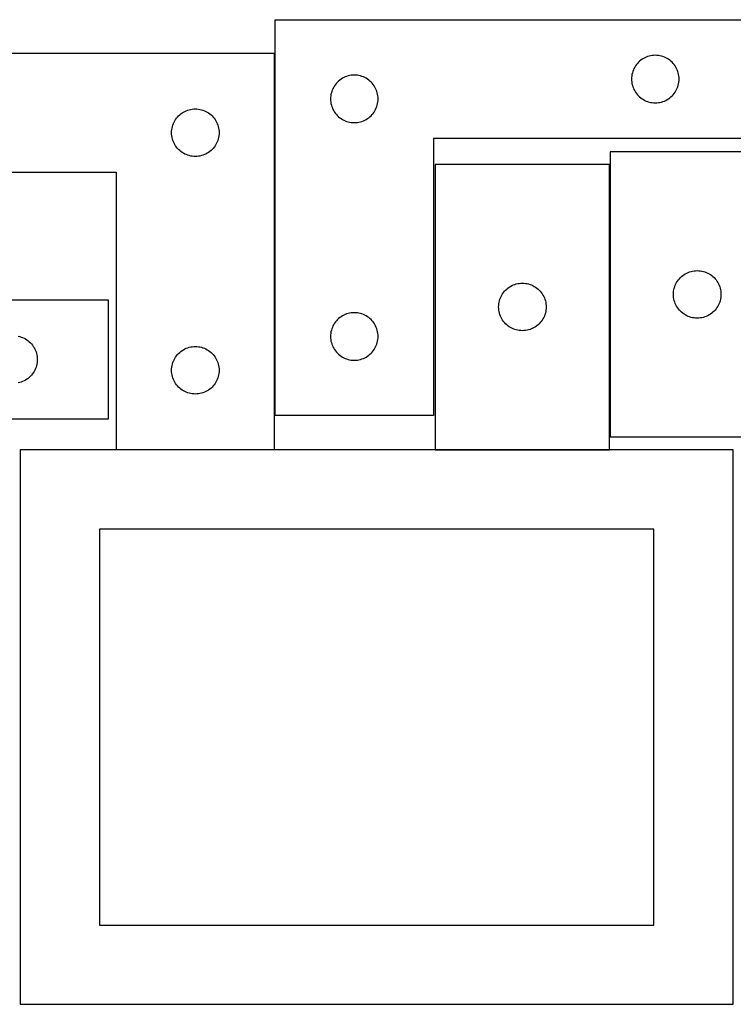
# Model space of a CAD drawing. Header units: millimetres. Extents: x 7 to 1243, y 7 to 2493.
# Tile 18 of 19: x 820 to 1090, y 2120 to 2493. Entities that reach past the tile are written whole.
import ezdxf

# ---------------------------------------------------------------- set-up
doc = ezdxf.new("R2010")
doc.units = ezdxf.units.MM
doc.layers.add('COMMON', color=5, linetype='CONTINUOUS', true_color=0x0000ff)
doc.layers.add('CUT', color=7, linetype='CONTINUOUS', true_color=0x000000)

msp = doc.modelspace()

# ---------------------------------------------------------------- linework, layer by layer
at = {"layer": 'COMMON'}
for p, q in [((916.194173, 2480.676634), (916.194173, 2343.489077)), ((1043.069419, 2335.41315), (1043.069419, 2438.676634)), ((916.094172, 2330.576634), (856.094172, 2330.576634)), ((976.969418, 2330.576633), (1042.969418, 2330.576633))]:
    msp.add_line(p, q, dxfattribs=at)
at = {"layer": 'CUT'}
for p, q in [((916.294173, 2493.489077), (1096.294173, 2493.489077)), ((916.294173, 2343.489077), (916.294173, 2493.489077)), ((916.094172, 2480.676634), (736.094172, 2480.676634)), ((916.094172, 2330.676634), (916.094172, 2480.676634)), ((1053.527614, 2476.923189), (1053.153993, 2476.46793)), ((1053.930212, 2477.353038), (1053.527614, 2476.923189)), ((1054.36006, 2477.755635), (1053.930212, 2477.353038)), ((1054.81532, 2478.129257), (1054.36006, 2477.755635)), ((1055.294041, 2478.472304), (1054.81532, 2478.129257)), ((1055.794173, 2478.783306), (1055.294041, 2478.472304)), ((1056.313574, 2479.060932), (1055.794173, 2478.783306)), ((1056.850022, 2479.303993), (1056.313574, 2479.060932)), ((1057.401217, 2479.511448), (1056.850022, 2479.303993)), ((1057.964801, 2479.68241), (1057.401217, 2479.511448)), ((1058.53836, 2479.816145), (1057.964801, 2479.68241)), ((1059.119437, 2479.912081), (1058.53836, 2479.816145)), ((1059.705544, 2479.969807), (1059.119437, 2479.912081)), ((1060.294173, 2479.989077), (1059.705544, 2479.969807)), ((1060.882801, 2479.969807), (1060.294173, 2479.989077)), ((1061.468908, 2479.912081), (1060.882801, 2479.969807)), ((1062.049986, 2479.816145), (1061.468908, 2479.912081)), ((1062.623544, 2479.68241), (1062.049986, 2479.816145)), ((1063.187128, 2479.511448), (1062.623544, 2479.68241)), ((1063.738324, 2479.303993), (1063.187128, 2479.511448)), ((1064.274771, 2479.060932), (1063.738324, 2479.303993)), ((1064.794173, 2478.783306), (1064.274771, 2479.060932)), ((1065.294305, 2478.472304), (1064.794173, 2478.783306)), ((1065.773026, 2478.129257), (1065.294305, 2478.472304)), ((1066.228285, 2477.755635), (1065.773026, 2478.129257)), ((1066.658134, 2477.353038), (1066.228285, 2477.755635)), ((1067.060731, 2476.923189), (1066.658134, 2477.353038)), ((1067.434353, 2476.46793), (1067.060731, 2476.923189)), ((1051.60084, 2473.318449), (1051.467105, 2472.74489)), ((1051.771801, 2473.882032), (1051.60084, 2473.318449)), ((1051.979257, 2474.433228), (1051.771801, 2473.882032)), ((1052.222318, 2474.969675), (1051.979257, 2474.433228)), ((1052.499944, 2475.489077), (1052.222318, 2474.969675)), ((1052.810946, 2475.989209), (1052.499944, 2475.489077)), ((1053.153993, 2476.46793), (1052.810946, 2475.989209)), ((1067.777399, 2475.989209), (1067.434353, 2476.46793)), ((1068.088401, 2475.489077), (1067.777399, 2475.989209)), ((1068.366027, 2474.969675), (1068.088401, 2475.489077)), ((1068.609088, 2474.433228), (1068.366027, 2474.969675)), ((1068.816544, 2473.882032), (1068.609088, 2474.433228)), ((1068.987505, 2473.318449), (1068.816544, 2473.882032)), ((1069.12124, 2472.74489), (1068.987505, 2473.318449)), ((939.527614, 2469.423189), (939.153993, 2468.96793)), ((939.930212, 2469.853038), (939.527614, 2469.423189)), ((940.36006, 2470.255635), (939.930212, 2469.853038)), ((940.81532, 2470.629257), (940.36006, 2470.255635)), ((941.294041, 2470.972304), (940.81532, 2470.629257)), ((941.794173, 2471.283306), (941.294041, 2470.972304)), ((942.313574, 2471.560932), (941.794173, 2471.283306)), ((942.850022, 2471.803993), (942.313574, 2471.560932)), ((943.401217, 2472.011448), (942.850022, 2471.803993)), ((943.964801, 2472.18241), (943.401217, 2472.011448)), ((944.53836, 2472.316145), (943.964801, 2472.18241)), ((945.119437, 2472.412081), (944.53836, 2472.316145)), ((945.705544, 2472.469807), (945.119437, 2472.412081)), ((946.294173, 2472.489077), (945.705544, 2472.469807)), ((946.882801, 2472.469807), (946.294173, 2472.489077)), ((947.468908, 2472.412081), (946.882801, 2472.469807)), ((948.049986, 2472.316145), (947.468908, 2472.412081)), ((948.623544, 2472.18241), (948.049986, 2472.316145)), ((949.187128, 2472.011448), (948.623544, 2472.18241)), ((949.738324, 2471.803993), (949.187128, 2472.011448)), ((950.274771, 2471.560932), (949.738324, 2471.803993)), ((950.794173, 2471.283306), (950.274771, 2471.560932)), ((951.294305, 2470.972304), (950.794173, 2471.283306)), ((951.773026, 2470.629257), (951.294305, 2470.972304)), ((952.228285, 2470.255635), (951.773026, 2470.629257)), ((952.658134, 2469.853038), (952.228285, 2470.255635)), ((953.060731, 2469.423189), (952.658134, 2469.853038)), ((953.434353, 2468.96793), (953.060731, 2469.423189)), ((1051.313442, 2471.577705), (1051.294173, 2470.989077)), ((1051.294173, 2470.989077), (1051.313442, 2470.400449)), ((1051.371169, 2472.163813), (1051.313442, 2471.577705)), ((1051.313442, 2470.400449), (1051.371169, 2469.814341)), ((1051.467105, 2472.74489), (1051.371169, 2472.163813)), ((1051.371169, 2469.814341), (1051.467105, 2469.233264)), ((1069.217176, 2472.163813), (1069.12124, 2472.74489)), ((1069.12124, 2469.233264), (1069.217176, 2469.814341)), ((1069.274903, 2471.577705), (1069.217176, 2472.163813)), ((1069.217176, 2469.814341), (1069.274903, 2470.400449)), ((1069.294173, 2470.989077), (1069.274903, 2471.577705)), ((1069.274903, 2470.400449), (1069.294173, 2470.989077)), ((937.60084, 2465.818449), (937.467105, 2465.24489)), ((937.771801, 2466.382032), (937.60084, 2465.818449)), ((937.979257, 2466.933228), (937.771801, 2466.382032)), ((938.222318, 2467.469675), (937.979257, 2466.933228)), ((938.499944, 2467.989077), (938.222318, 2467.469675)), ((938.810946, 2468.489209), (938.499944, 2467.989077)), ((939.153993, 2468.96793), (938.810946, 2468.489209)), ((953.777399, 2468.489209), (953.434353, 2468.96793)), ((954.088401, 2467.989077), (953.777399, 2468.489209)), ((954.366027, 2467.469675), (954.088401, 2467.989077)), ((954.609088, 2466.933228), (954.366027, 2467.469675)), ((954.816544, 2466.382032), (954.609088, 2466.933228)), ((954.987505, 2465.818449), (954.816544, 2466.382032)), ((955.12124, 2465.24489), (954.987505, 2465.818449)), ((1051.467105, 2469.233264), (1051.60084, 2468.659706)), ((1051.60084, 2468.659706), (1051.771801, 2468.096122)), ((1051.771801, 2468.096122), (1051.979257, 2467.544926)), ((1051.979257, 2467.544926), (1052.222318, 2467.008479)), ((1052.222318, 2467.008479), (1052.499944, 2466.489077)), ((1052.499944, 2466.489077), (1052.810946, 2465.988945)), ((1052.810946, 2465.988945), (1053.153993, 2465.510224)), ((1067.434353, 2465.510224), (1067.777399, 2465.988945)), ((1067.777399, 2465.988945), (1068.088401, 2466.489077)), ((1068.088401, 2466.489077), (1068.366027, 2467.008479)), ((1068.366027, 2467.008479), (1068.609088, 2467.544926)), ((1068.609088, 2467.544926), (1068.816544, 2468.096122)), ((1068.816544, 2468.096122), (1068.987505, 2468.659706)), ((1068.987505, 2468.659706), (1069.12124, 2469.233264)), ((937.313442, 2464.077705), (937.294173, 2463.489077)), ((937.294173, 2463.489077), (937.313442, 2462.900449)), ((937.371169, 2464.663813), (937.313442, 2464.077705)), ((937.313442, 2462.900449), (937.371169, 2462.314341)), ((937.467105, 2465.24489), (937.371169, 2464.663813)), ((937.371169, 2462.314341), (937.467105, 2461.733264)), ((955.217176, 2464.663813), (955.12124, 2465.24489)), ((955.12124, 2461.733264), (955.217176, 2462.314341)), ((955.274903, 2464.077705), (955.217176, 2464.663813)), ((955.217176, 2462.314341), (955.274903, 2462.900449)), ((955.294173, 2463.489077), (955.274903, 2464.077705)), ((955.274903, 2462.900449), (955.294173, 2463.489077)), ((1053.153993, 2465.510224), (1053.527614, 2465.054965)), ((1053.527614, 2465.054965), (1053.930212, 2464.625116)), ((1053.930212, 2464.625116), (1054.36006, 2464.222519)), ((1054.36006, 2464.222519), (1054.81532, 2463.848897)), ((1054.81532, 2463.848897), (1055.294041, 2463.505851)), ((1055.294041, 2463.505851), (1055.794173, 2463.194848)), ((1055.794173, 2463.194848), (1056.313574, 2462.917222)), ((1056.313574, 2462.917222), (1056.850022, 2462.674161)), ((1056.850022, 2462.674161), (1057.401217, 2462.466706)), ((1057.401217, 2462.466706), (1057.964801, 2462.295745)), ((1057.964801, 2462.295745), (1058.53836, 2462.16201)), ((1058.53836, 2462.16201), (1059.119437, 2462.066073)), ((1059.119437, 2462.066073), (1059.705544, 2462.008347)), ((1059.705544, 2462.008347), (1060.294173, 2461.989077)), ((1060.294173, 2461.989077), (1060.882801, 2462.008347)), ((1060.882801, 2462.008347), (1061.468908, 2462.066073)), ((1061.468908, 2462.066073), (1062.049986, 2462.16201)), ((1062.049986, 2462.16201), (1062.623544, 2462.295745)), ((1062.623544, 2462.295745), (1063.187128, 2462.466706)), ((1063.187128, 2462.466706), (1063.738324, 2462.674161)), ((1063.738324, 2462.674161), (1064.274771, 2462.917222)), ((1064.274771, 2462.917222), (1064.794173, 2463.194848)), ((1064.794173, 2463.194848), (1065.294305, 2463.505851)), ((1065.294305, 2463.505851), (1065.773026, 2463.848897)), ((1065.773026, 2463.848897), (1066.228285, 2464.222519)), ((1066.228285, 2464.222519), (1066.658134, 2464.625116)), ((1066.658134, 2464.625116), (1067.060731, 2465.054965)), ((1067.060731, 2465.054965), (1067.434353, 2465.510224)), ((880.615319, 2457.816814), (881.09404, 2458.15986)), ((881.09404, 2458.15986), (881.594172, 2458.470862)), ((881.594172, 2458.470862), (882.113573, 2458.748488)), ((882.113573, 2458.748488), (882.650021, 2458.991549)), ((882.650021, 2458.991549), (883.201216, 2459.199005)), ((883.201216, 2459.199005), (883.7648, 2459.369966)), ((883.7648, 2459.369966), (884.338359, 2459.503701)), ((884.338359, 2459.503701), (884.919436, 2459.599637)), ((884.919436, 2459.599637), (885.505543, 2459.657364)), ((885.505543, 2459.657364), (886.094172, 2459.676634)), ((886.094172, 2459.676634), (886.6828, 2459.657364)), ((886.6828, 2459.657364), (887.268907, 2459.599637)), ((887.268907, 2459.599637), (887.849985, 2459.503701)), ((887.849985, 2459.503701), (888.423543, 2459.369966)), ((888.423543, 2459.369966), (888.987127, 2459.199005)), ((888.987127, 2459.199005), (889.538323, 2458.991549)), ((889.538323, 2458.991549), (890.07477, 2458.748488)), ((890.07477, 2458.748488), (890.594172, 2458.470862)), ((890.594172, 2458.470862), (891.094304, 2458.15986)), ((891.094304, 2458.15986), (891.573025, 2457.816814)), ((937.467105, 2461.733264), (937.60084, 2461.159706)), ((937.60084, 2461.159706), (937.771801, 2460.596122)), ((937.771801, 2460.596122), (937.979257, 2460.044926)), ((937.979257, 2460.044926), (938.222318, 2459.508479)), ((938.222318, 2459.508479), (938.499944, 2458.989077)), ((938.499944, 2458.989077), (938.810946, 2458.488945)), ((938.810946, 2458.488945), (939.153993, 2458.010224)), ((953.434353, 2458.010224), (953.777399, 2458.488945)), ((953.777399, 2458.488945), (954.088401, 2458.989077)), ((954.088401, 2458.989077), (954.366027, 2459.508479)), ((954.366027, 2459.508479), (954.609088, 2460.044926)), ((954.609088, 2460.044926), (954.816544, 2460.596122)), ((954.816544, 2460.596122), (954.987505, 2461.159706)), ((954.987505, 2461.159706), (955.12124, 2461.733264)), ((877.779256, 2454.120785), (878.022317, 2454.657232)), ((878.022317, 2454.657232), (878.299943, 2455.176634)), ((878.299943, 2455.176634), (878.610945, 2455.676766)), ((878.610945, 2455.676766), (878.953992, 2456.155486)), ((878.953992, 2456.155486), (879.327613, 2456.610746)), ((879.327613, 2456.610746), (879.730211, 2457.040595)), ((879.730211, 2457.040595), (880.160059, 2457.443192)), ((880.160059, 2457.443192), (880.615319, 2457.816814)), ((891.573025, 2457.816814), (892.028284, 2457.443192)), ((892.028284, 2457.443192), (892.458133, 2457.040595)), ((892.458133, 2457.040595), (892.86073, 2456.610746)), ((892.86073, 2456.610746), (893.234352, 2456.155486)), ((893.234352, 2456.155486), (893.577398, 2455.676766)), ((893.577398, 2455.676766), (893.8884, 2455.176634)), ((893.8884, 2455.176634), (894.166026, 2454.657232)), ((894.166026, 2454.657232), (894.409087, 2454.120785)), ((939.153993, 2458.010224), (939.527614, 2457.554965)), ((939.527614, 2457.554965), (939.930212, 2457.125116)), ((939.930212, 2457.125116), (940.36006, 2456.722519)), ((940.36006, 2456.722519), (940.81532, 2456.348897)), ((940.81532, 2456.348897), (941.294041, 2456.005851)), ((941.294041, 2456.005851), (941.794173, 2455.694848)), ((941.794173, 2455.694848), (942.313574, 2455.417222)), ((942.313574, 2455.417222), (942.850022, 2455.174161)), ((942.850022, 2455.174161), (943.401217, 2454.966706)), ((943.401217, 2454.966706), (943.964801, 2454.795745)), ((943.964801, 2454.795745), (944.53836, 2454.66201)), ((944.53836, 2454.66201), (945.119437, 2454.566073)), ((945.119437, 2454.566073), (945.705544, 2454.508347)), ((945.705544, 2454.508347), (946.294173, 2454.489077)), ((946.294173, 2454.489077), (946.882801, 2454.508347)), ((946.882801, 2454.508347), (947.468908, 2454.566073)), ((947.468908, 2454.566073), (948.049986, 2454.66201)), ((948.049986, 2454.66201), (948.623544, 2454.795745)), ((948.623544, 2454.795745), (949.187128, 2454.966706)), ((949.187128, 2454.966706), (949.738324, 2455.174161)), ((949.738324, 2455.174161), (950.274771, 2455.417222)), ((950.274771, 2455.417222), (950.794173, 2455.694848)), ((950.794173, 2455.694848), (951.294305, 2456.005851)), ((951.294305, 2456.005851), (951.773026, 2456.348897)), ((951.773026, 2456.348897), (952.228285, 2456.722519)), ((952.228285, 2456.722519), (952.658134, 2457.125116)), ((952.658134, 2457.125116), (953.060731, 2457.554965)), ((953.060731, 2457.554965), (953.434353, 2458.010224)), ((877.094172, 2450.676634), (877.113441, 2451.265262)), ((877.113441, 2451.265262), (877.171168, 2451.851369)), ((877.171168, 2451.851369), (877.267104, 2452.432447)), ((877.267104, 2452.432447), (877.400839, 2453.006005)), ((877.400839, 2453.006005), (877.5718, 2453.569589)), ((877.5718, 2453.569589), (877.779256, 2454.120785)), ((894.409087, 2454.120785), (894.616543, 2453.569589)), ((894.616543, 2453.569589), (894.787504, 2453.006005)), ((894.787504, 2453.006005), (894.921239, 2452.432447)), ((894.921239, 2452.432447), (895.017175, 2451.851369)), ((895.017175, 2451.851369), (895.074902, 2451.265262)), ((895.074902, 2451.265262), (895.094172, 2450.676634)), ((877.113441, 2450.088005), (877.094172, 2450.676634)), ((877.171168, 2449.501898), (877.113441, 2450.088005)), ((877.267104, 2448.920821), (877.171168, 2449.501898)), ((877.400839, 2448.347262), (877.267104, 2448.920821)), ((877.5718, 2447.783678), (877.400839, 2448.347262)), ((877.779256, 2447.232483), (877.5718, 2447.783678)), ((878.022317, 2446.696035), (877.779256, 2447.232483)), ((894.409087, 2447.232483), (894.166026, 2446.696035)), ((894.616543, 2447.783678), (894.409087, 2447.232483)), ((894.787504, 2448.347262), (894.616543, 2447.783678)), ((894.921239, 2448.920821), (894.787504, 2448.347262)), ((895.017175, 2449.501898), (894.921239, 2448.920821)), ((895.074902, 2450.088005), (895.017175, 2449.501898)), ((895.094172, 2450.676634), (895.074902, 2450.088005)), ((1096.294173, 2448.489077), (976.294173, 2448.489077)), ((976.294173, 2448.489077), (976.294173, 2343.489077)), ((878.299943, 2446.176634), (878.022317, 2446.696035)), ((878.610945, 2445.676502), (878.299943, 2446.176634)), ((878.953992, 2445.197781), (878.610945, 2445.676502)), ((879.327613, 2444.742521), (878.953992, 2445.197781)), ((879.730211, 2444.312673), (879.327613, 2444.742521)), ((880.160059, 2443.910075), (879.730211, 2444.312673)), ((880.615319, 2443.536454), (880.160059, 2443.910075)), ((881.09404, 2443.193407), (880.615319, 2443.536454)), ((891.573025, 2443.536454), (891.094304, 2443.193407)), ((892.028284, 2443.910075), (891.573025, 2443.536454)), ((892.458133, 2444.312673), (892.028284, 2443.910075)), ((892.86073, 2444.742521), (892.458133, 2444.312673)), ((893.234352, 2445.197781), (892.86073, 2444.742521)), ((893.577398, 2445.676502), (893.234352, 2445.197781)), ((893.8884, 2446.176634), (893.577398, 2445.676502)), ((894.166026, 2446.696035), (893.8884, 2446.176634)), ((1109.169419, 2443.41315), (1043.169419, 2443.41315)), ((1043.169419, 2443.41315), (1043.169419, 2335.41315)), ((881.594172, 2442.882405), (881.09404, 2443.193407)), ((882.113573, 2442.604779), (881.594172, 2442.882405)), ((882.650021, 2442.361718), (882.113573, 2442.604779)), ((883.201216, 2442.154262), (882.650021, 2442.361718)), ((883.7648, 2441.983301), (883.201216, 2442.154262)), ((884.338359, 2441.849566), (883.7648, 2441.983301)), ((884.919436, 2441.75363), (884.338359, 2441.849566)), ((885.505543, 2441.695903), (884.919436, 2441.75363)), ((886.094172, 2441.676634), (885.505543, 2441.695903)), ((886.6828, 2441.695903), (886.094172, 2441.676634)), ((887.268907, 2441.75363), (886.6828, 2441.695903)), ((887.849985, 2441.849566), (887.268907, 2441.75363)), ((888.423543, 2441.983301), (887.849985, 2441.849566)), ((888.987127, 2442.154262), (888.423543, 2441.983301)), ((889.538323, 2442.361718), (888.987127, 2442.154262)), ((890.07477, 2442.604779), (889.538323, 2442.361718)), ((890.594172, 2442.882405), (890.07477, 2442.604779)), ((891.094304, 2443.193407), (890.594172, 2442.882405)), ((1042.969418, 2438.676634), (976.969418, 2438.676634)), ((976.969418, 2438.676634), (976.969418, 2330.676634)), ((1042.969418, 2330.676634), (1042.969418, 2438.676634)), ((736.094172, 2435.676634), (856.094172, 2435.676634)), ((856.094172, 2435.676634), (856.094172, 2330.676634)), ((1068.686193, 2394.413282), (1069.029239, 2394.892003)), ((1069.029239, 2394.892003), (1069.402861, 2395.347262)), ((1069.402861, 2395.347262), (1069.805458, 2395.777111)), ((1069.805458, 2395.777111), (1070.235307, 2396.179708)), ((1070.235307, 2396.179708), (1070.690566, 2396.55333)), ((1070.690566, 2396.55333), (1071.169287, 2396.896377)), ((1071.169287, 2396.896377), (1071.669419, 2397.207379)), ((1071.669419, 2397.207379), (1072.188821, 2397.485005)), ((1072.188821, 2397.485005), (1072.725268, 2397.728066)), ((1072.725268, 2397.728066), (1073.276464, 2397.935521)), ((1073.276464, 2397.935521), (1073.840048, 2398.106483)), ((1073.840048, 2398.106483), (1074.413606, 2398.240218)), ((1074.413606, 2398.240218), (1074.994683, 2398.336154)), ((1074.994683, 2398.336154), (1075.580791, 2398.39388)), ((1075.580791, 2398.39388), (1076.169419, 2398.41315)), ((1076.169419, 2398.41315), (1076.758047, 2398.39388)), ((1076.758047, 2398.39388), (1077.344155, 2398.336154)), ((1077.344155, 2398.336154), (1077.925232, 2398.240218)), ((1077.925232, 2398.240218), (1078.498791, 2398.106483)), ((1078.498791, 2398.106483), (1079.062374, 2397.935521)), ((1079.062374, 2397.935521), (1079.61357, 2397.728066)), ((1079.61357, 2397.728066), (1080.150017, 2397.485005)), ((1080.150017, 2397.485005), (1080.669419, 2397.207379)), ((1080.669419, 2397.207379), (1081.169551, 2396.896377)), ((1081.169551, 2396.896377), (1081.648272, 2396.55333)), ((1081.648272, 2396.55333), (1082.103532, 2396.179708)), ((1082.103532, 2396.179708), (1082.53338, 2395.777111)), ((1082.53338, 2395.777111), (1082.935977, 2395.347262)), ((1082.935977, 2395.347262), (1083.309599, 2394.892003)), ((1083.309599, 2394.892003), (1083.652646, 2394.413282)), ((1003.20286, 2390.610746), (1003.605457, 2391.040595)), ((1003.605457, 2391.040595), (1004.035306, 2391.443192)), ((1004.035306, 2391.443192), (1004.490565, 2391.816814)), ((1004.490565, 2391.816814), (1004.969286, 2392.15986)), ((1004.969286, 2392.15986), (1005.469418, 2392.470862)), ((1005.469418, 2392.470862), (1005.98882, 2392.748488)), ((1005.98882, 2392.748488), (1006.525267, 2392.991549)), ((1006.525267, 2392.991549), (1007.076463, 2393.199005)), ((1007.076463, 2393.199005), (1007.640047, 2393.369966)), ((1007.640047, 2393.369966), (1008.213605, 2393.503701)), ((1008.213605, 2393.503701), (1008.794682, 2393.599637)), ((1008.794682, 2393.599637), (1009.38079, 2393.657364)), ((1009.38079, 2393.657364), (1009.969418, 2393.676634)), ((1009.969418, 2393.676634), (1010.558046, 2393.657364)), ((1010.558046, 2393.657364), (1011.144154, 2393.599637)), ((1011.144154, 2393.599637), (1011.725231, 2393.503701)), ((1011.725231, 2393.503701), (1012.29879, 2393.369966)), ((1012.29879, 2393.369966), (1012.862373, 2393.199005)), ((1012.862373, 2393.199005), (1013.413569, 2392.991549)), ((1013.413569, 2392.991549), (1013.950016, 2392.748488)), ((1013.950016, 2392.748488), (1014.469418, 2392.470862)), ((1014.469418, 2392.470862), (1014.96955, 2392.15986)), ((1014.96955, 2392.15986), (1015.448271, 2391.816814)), ((1015.448271, 2391.816814), (1015.903531, 2391.443192)), ((1015.903531, 2391.443192), (1016.333379, 2391.040595)), ((1016.333379, 2391.040595), (1016.735976, 2390.610746)), ((1067.246415, 2390.587886), (1067.342352, 2391.168963)), ((1067.342352, 2391.168963), (1067.476087, 2391.742522)), ((1067.476087, 2391.742522), (1067.647048, 2392.306105)), ((1067.647048, 2392.306105), (1067.854503, 2392.857301)), ((1067.854503, 2392.857301), (1068.097565, 2393.393748)), ((1068.097565, 2393.393748), (1068.375191, 2393.91315)), ((1068.375191, 2393.91315), (1068.686193, 2394.413282)), ((1083.652646, 2394.413282), (1083.963648, 2393.91315)), ((1083.963648, 2393.91315), (1084.241274, 2393.393748)), ((1084.241274, 2393.393748), (1084.484335, 2392.857301)), ((1084.484335, 2392.857301), (1084.69179, 2392.306105)), ((1084.69179, 2392.306105), (1084.862752, 2391.742522)), ((1084.862752, 2391.742522), (1084.996487, 2391.168963)), ((1084.996487, 2391.168963), (1085.092423, 2390.587886)), ((1001.276086, 2387.006005), (1001.447047, 2387.569589)), ((1001.447047, 2387.569589), (1001.654502, 2388.120785)), ((1001.654502, 2388.120785), (1001.897564, 2388.657232)), ((1001.897564, 2388.657232), (1002.17519, 2389.176634)), ((1002.17519, 2389.176634), (1002.486192, 2389.676766)), ((1002.486192, 2389.676766), (1002.829238, 2390.155486)), ((1002.829238, 2390.155486), (1003.20286, 2390.610746)), ((1016.735976, 2390.610746), (1017.109598, 2390.155486)), ((1017.109598, 2390.155486), (1017.452645, 2389.676766)), ((1017.452645, 2389.676766), (1017.763647, 2389.176634)), ((1017.763647, 2389.176634), (1018.041273, 2388.657232)), ((1018.041273, 2388.657232), (1018.284334, 2388.120785)), ((1018.284334, 2388.120785), (1018.491789, 2387.569589)), ((1018.491789, 2387.569589), (1018.662751, 2387.006005)), ((1067.169419, 2389.41315), (1067.188689, 2390.001778)), ((1067.188689, 2388.824522), (1067.169419, 2389.41315)), ((1067.188689, 2390.001778), (1067.246415, 2390.587886)), ((1067.246415, 2388.238414), (1067.188689, 2388.824522)), ((1067.342352, 2387.657337), (1067.246415, 2388.238414)), ((1067.476087, 2387.083779), (1067.342352, 2387.657337)), ((1084.996487, 2387.657337), (1084.862752, 2387.083779)), ((1085.092423, 2388.238414), (1084.996487, 2387.657337)), ((1085.092423, 2390.587886), (1085.15015, 2390.001778)), ((1085.15015, 2388.824522), (1085.092423, 2388.238414)), ((1085.15015, 2390.001778), (1085.169419, 2389.41315)), ((1085.169419, 2389.41315), (1085.15015, 2388.824522)), ((853.241621, 2387.243231), (733.241621, 2387.243231)), ((853.241621, 2342.243231), (853.241621, 2387.243231)), ((1000.969418, 2384.676634), (1000.988688, 2385.265262)), ((1000.988688, 2384.088005), (1000.969418, 2384.676634)), ((1000.988688, 2385.265262), (1001.046414, 2385.851369)), ((1001.046414, 2383.501898), (1000.988688, 2384.088005)), ((1001.046414, 2385.851369), (1001.142351, 2386.432447)), ((1001.142351, 2386.432447), (1001.276086, 2387.006005)), ((1018.662751, 2387.006005), (1018.796486, 2386.432447)), ((1018.796486, 2386.432447), (1018.892422, 2385.851369)), ((1018.892422, 2385.851369), (1018.950149, 2385.265262)), ((1018.950149, 2384.088005), (1018.892422, 2383.501898)), ((1018.950149, 2385.265262), (1018.969418, 2384.676634)), ((1018.969418, 2384.676634), (1018.950149, 2384.088005)), ((1067.647048, 2386.520195), (1067.476087, 2387.083779)), ((1067.854503, 2385.968999), (1067.647048, 2386.520195)), ((1068.097565, 2385.432552), (1067.854503, 2385.968999)), ((1068.375191, 2384.91315), (1068.097565, 2385.432552)), ((1068.686193, 2384.413018), (1068.375191, 2384.91315)), ((1069.029239, 2383.934297), (1068.686193, 2384.413018)), ((1069.402861, 2383.479038), (1069.029239, 2383.934297)), ((1083.309599, 2383.934297), (1082.935977, 2383.479038)), ((1083.652646, 2384.413018), (1083.309599, 2383.934297)), ((1083.963648, 2384.91315), (1083.652646, 2384.413018)), ((1084.241274, 2385.432552), (1083.963648, 2384.91315)), ((1084.484335, 2385.968999), (1084.241274, 2385.432552)), ((1084.69179, 2386.520195), (1084.484335, 2385.968999)), ((1084.862752, 2387.083779), (1084.69179, 2386.520195)), ((939.930212, 2379.853038), (939.527614, 2379.423189)), ((940.36006, 2380.255635), (939.930212, 2379.853038)), ((940.81532, 2380.629257), (940.36006, 2380.255635)), ((941.294041, 2380.972304), (940.81532, 2380.629257)), ((941.794173, 2381.283306), (941.294041, 2380.972304)), ((942.313574, 2381.560932), (941.794173, 2381.283306)), ((942.850022, 2381.803993), (942.313574, 2381.560932)), ((943.401217, 2382.011448), (942.850022, 2381.803993)), ((943.964801, 2382.18241), (943.401217, 2382.011448)), ((944.53836, 2382.316145), (943.964801, 2382.18241)), ((945.119437, 2382.412081), (944.53836, 2382.316145)), ((945.705544, 2382.469807), (945.119437, 2382.412081)), ((946.294173, 2382.489077), (945.705544, 2382.469807)), ((946.882801, 2382.469807), (946.294173, 2382.489077)), ((947.468908, 2382.412081), (946.882801, 2382.469807)), ((948.049986, 2382.316145), (947.468908, 2382.412081)), ((948.623544, 2382.18241), (948.049986, 2382.316145)), ((949.187128, 2382.011448), (948.623544, 2382.18241)), ((949.738324, 2381.803993), (949.187128, 2382.011448)), ((950.274771, 2381.560932), (949.738324, 2381.803993)), ((950.794173, 2381.283306), (950.274771, 2381.560932)), ((951.294305, 2380.972304), (950.794173, 2381.283306)), ((951.773026, 2380.629257), (951.294305, 2380.972304)), ((952.228285, 2380.255635), (951.773026, 2380.629257)), ((952.658134, 2379.853038), (952.228285, 2380.255635)), ((953.060731, 2379.423189), (952.658134, 2379.853038)), ((1001.142351, 2382.920821), (1001.046414, 2383.501898)), ((1001.276086, 2382.347262), (1001.142351, 2382.920821)), ((1001.447047, 2381.783678), (1001.276086, 2382.347262)), ((1001.654502, 2381.232483), (1001.447047, 2381.783678)), ((1001.897564, 2380.696035), (1001.654502, 2381.232483)), ((1002.17519, 2380.176634), (1001.897564, 2380.696035)), ((1002.486192, 2379.676502), (1002.17519, 2380.176634)), ((1017.763647, 2380.176634), (1017.452645, 2379.676502)), ((1018.041273, 2380.696035), (1017.763647, 2380.176634)), ((1018.284334, 2381.232483), (1018.041273, 2380.696035)), ((1018.491789, 2381.783678), (1018.284334, 2381.232483)), ((1018.662751, 2382.347262), (1018.491789, 2381.783678)), ((1018.796486, 2382.920821), (1018.662751, 2382.347262)), ((1018.892422, 2383.501898), (1018.796486, 2382.920821)), ((1069.805458, 2383.049189), (1069.402861, 2383.479038)), ((1070.235307, 2382.646592), (1069.805458, 2383.049189)), ((1070.690566, 2382.27297), (1070.235307, 2382.646592)), ((1071.169287, 2381.929924), (1070.690566, 2382.27297)), ((1071.669419, 2381.618922), (1071.169287, 2381.929924)), ((1072.188821, 2381.341295), (1071.669419, 2381.618922)), ((1072.725268, 2381.098234), (1072.188821, 2381.341295)), ((1073.276464, 2380.890779), (1072.725268, 2381.098234)), ((1073.840048, 2380.719818), (1073.276464, 2380.890779)), ((1074.413606, 2380.586083), (1073.840048, 2380.719818)), ((1074.994683, 2380.490146), (1074.413606, 2380.586083)), ((1075.580791, 2380.43242), (1074.994683, 2380.490146)), ((1076.169419, 2380.41315), (1075.580791, 2380.43242)), ((1076.758047, 2380.43242), (1076.169419, 2380.41315)), ((1077.344155, 2380.490146), (1076.758047, 2380.43242)), ((1077.925232, 2380.586083), (1077.344155, 2380.490146)), ((1078.498791, 2380.719818), (1077.925232, 2380.586083)), ((1079.062374, 2380.890779), (1078.498791, 2380.719818)), ((1079.61357, 2381.098234), (1079.062374, 2380.890779)), ((1080.150017, 2381.341295), (1079.61357, 2381.098234)), ((1080.669419, 2381.618922), (1080.150017, 2381.341295)), ((1081.169551, 2381.929924), (1080.669419, 2381.618922)), ((1081.648272, 2382.27297), (1081.169551, 2381.929924)), ((1082.103532, 2382.646592), (1081.648272, 2382.27297)), ((1082.53338, 2383.049189), (1082.103532, 2382.646592)), ((1082.935977, 2383.479038), (1082.53338, 2383.049189)), ((937.771801, 2376.382032), (937.60084, 2375.818449)), ((937.979257, 2376.933228), (937.771801, 2376.382032)), ((938.222318, 2377.469675), (937.979257, 2376.933228)), ((938.499944, 2377.989077), (938.222318, 2377.469675)), ((938.810946, 2378.489209), (938.499944, 2377.989077)), ((939.153993, 2378.96793), (938.810946, 2378.489209)), ((939.527614, 2379.423189), (939.153993, 2378.96793)), ((953.434353, 2378.96793), (953.060731, 2379.423189)), ((953.777399, 2378.489209), (953.434353, 2378.96793)), ((954.088401, 2377.989077), (953.777399, 2378.489209)), ((954.366027, 2377.469675), (954.088401, 2377.989077)), ((954.609088, 2376.933228), (954.366027, 2377.469675)), ((954.816544, 2376.382032), (954.609088, 2376.933228)), ((954.987505, 2375.818449), (954.816544, 2376.382032)), ((1002.829238, 2379.197781), (1002.486192, 2379.676502)), ((1003.20286, 2378.742521), (1002.829238, 2379.197781)), ((1003.605457, 2378.312673), (1003.20286, 2378.742521)), ((1004.035306, 2377.910075), (1003.605457, 2378.312673)), ((1004.490565, 2377.536454), (1004.035306, 2377.910075)), ((1004.969286, 2377.193407), (1004.490565, 2377.536454)), ((1005.469418, 2376.882405), (1004.969286, 2377.193407)), ((1005.98882, 2376.604779), (1005.469418, 2376.882405)), ((1006.525267, 2376.361718), (1005.98882, 2376.604779)), ((1007.076463, 2376.154262), (1006.525267, 2376.361718)), ((1007.640047, 2375.983301), (1007.076463, 2376.154262)), ((1012.862373, 2376.154262), (1012.29879, 2375.983301)), ((1013.413569, 2376.361718), (1012.862373, 2376.154262)), ((1013.950016, 2376.604779), (1013.413569, 2376.361718)), ((1014.469418, 2376.882405), (1013.950016, 2376.604779)), ((1014.96955, 2377.193407), (1014.469418, 2376.882405)), ((1015.448271, 2377.536454), (1014.96955, 2377.193407)), ((1015.903531, 2377.910075), (1015.448271, 2377.536454)), ((1016.333379, 2378.312673), (1015.903531, 2377.910075)), ((1016.735976, 2378.742521), (1016.333379, 2378.312673)), ((1017.109598, 2379.197781), (1016.735976, 2378.742521)), ((1017.452645, 2379.676502), (1017.109598, 2379.197781)), ((818.997434, 2373.570299), (819.570993, 2373.436564)), ((819.570993, 2373.436564), (820.134577, 2373.265602)), ((820.134577, 2373.265602), (820.685772, 2373.058147)), ((820.685772, 2373.058147), (821.22222, 2372.815086)), ((821.22222, 2372.815086), (821.741621, 2372.53746)), ((821.741621, 2372.53746), (822.241753, 2372.226458)), ((937.313442, 2374.077705), (937.294173, 2373.489077)), ((937.294173, 2373.489077), (937.313442, 2372.900449)), ((937.371169, 2374.663813), (937.313442, 2374.077705)), ((937.313442, 2372.900449), (937.371169, 2372.314341)), ((937.467105, 2375.24489), (937.371169, 2374.663813)), ((937.60084, 2375.818449), (937.467105, 2375.24489)), ((955.12124, 2375.24489), (954.987505, 2375.818449)), ((955.217176, 2374.663813), (955.12124, 2375.24489)), ((955.274903, 2374.077705), (955.217176, 2374.663813)), ((955.217176, 2372.314341), (955.274903, 2372.900449)), ((955.294173, 2373.489077), (955.274903, 2374.077705)), ((955.274903, 2372.900449), (955.294173, 2373.489077)), ((1008.213605, 2375.849566), (1007.640047, 2375.983301)), ((1008.794682, 2375.75363), (1008.213605, 2375.849566)), ((1009.38079, 2375.695903), (1008.794682, 2375.75363)), ((1009.969418, 2375.676634), (1009.38079, 2375.695903)), ((1010.558046, 2375.695903), (1009.969418, 2375.676634)), ((1011.144154, 2375.75363), (1010.558046, 2375.695903)), ((1011.725231, 2375.849566), (1011.144154, 2375.75363)), ((1012.29879, 2375.983301), (1011.725231, 2375.849566)), ((822.241753, 2372.226458), (822.720474, 2371.883411)), ((822.720474, 2371.883411), (823.175734, 2371.509789)), ((823.175734, 2371.509789), (823.605582, 2371.107192)), ((823.605582, 2371.107192), (824.00818, 2370.677343)), ((824.00818, 2370.677343), (824.381801, 2370.222084)), ((824.381801, 2370.222084), (824.724848, 2369.743363)), ((824.724848, 2369.743363), (825.03585, 2369.243231)), ((825.03585, 2369.243231), (825.313476, 2368.723829)), ((825.313476, 2368.723829), (825.556537, 2368.187382)), ((881.594172, 2368.470862), (882.113573, 2368.748488)), ((882.113573, 2368.748488), (882.650021, 2368.991549)), ((882.650021, 2368.991549), (883.201216, 2369.199005)), ((883.201216, 2369.199005), (883.7648, 2369.369966)), ((883.7648, 2369.369966), (884.338359, 2369.503701)), ((884.338359, 2369.503701), (884.919436, 2369.599637)), ((884.919436, 2369.599637), (885.505543, 2369.657364)), ((885.505543, 2369.657364), (886.094172, 2369.676634)), ((886.094172, 2369.676634), (886.6828, 2369.657364)), ((886.6828, 2369.657364), (887.268907, 2369.599637)), ((887.268907, 2369.599637), (887.849985, 2369.503701)), ((887.849985, 2369.503701), (888.423543, 2369.369966)), ((888.423543, 2369.369966), (888.987127, 2369.199005)), ((888.987127, 2369.199005), (889.538323, 2368.991549)), ((889.538323, 2368.991549), (890.07477, 2368.748488)), ((890.07477, 2368.748488), (890.594172, 2368.470862)), ((937.371169, 2372.314341), (937.467105, 2371.733264)), ((937.467105, 2371.733264), (937.60084, 2371.159706)), ((937.60084, 2371.159706), (937.771801, 2370.596122)), ((937.771801, 2370.596122), (937.979257, 2370.044926)), ((937.979257, 2370.044926), (938.222318, 2369.508479)), ((938.222318, 2369.508479), (938.499944, 2368.989077)), ((938.499944, 2368.989077), (938.810946, 2368.488945)), ((953.777399, 2368.488945), (954.088401, 2368.989077)), ((954.088401, 2368.989077), (954.366027, 2369.508479)), ((954.366027, 2369.508479), (954.609088, 2370.044926)), ((954.609088, 2370.044926), (954.816544, 2370.596122)), ((954.816544, 2370.596122), (954.987505, 2371.159706)), ((954.987505, 2371.159706), (955.12124, 2371.733264)), ((955.12124, 2371.733264), (955.217176, 2372.314341)), ((825.556537, 2368.187382), (825.763993, 2367.636186)), ((825.763993, 2367.636186), (825.934954, 2367.072602)), ((825.934954, 2367.072602), (826.068689, 2366.499044)), ((826.068689, 2366.499044), (826.164625, 2365.917967)), ((826.164625, 2365.917967), (826.222352, 2365.331859)), ((826.222352, 2365.331859), (826.241621, 2364.743231)), ((878.022317, 2364.657232), (878.299943, 2365.176634)), ((878.299943, 2365.176634), (878.610945, 2365.676766)), ((878.610945, 2365.676766), (878.953992, 2366.155486)), ((878.953992, 2366.155486), (879.327613, 2366.610746)), ((879.327613, 2366.610746), (879.730211, 2367.040595)), ((879.730211, 2367.040595), (880.160059, 2367.443192)), ((880.160059, 2367.443192), (880.615319, 2367.816814)), ((880.615319, 2367.816814), (881.09404, 2368.15986)), ((881.09404, 2368.15986), (881.594172, 2368.470862)), ((890.594172, 2368.470862), (891.094304, 2368.15986)), ((891.094304, 2368.15986), (891.573025, 2367.816814)), ((891.573025, 2367.816814), (892.028284, 2367.443192)), ((892.028284, 2367.443192), (892.458133, 2367.040595)), ((892.458133, 2367.040595), (892.86073, 2366.610746)), ((892.86073, 2366.610746), (893.234352, 2366.155486)), ((893.234352, 2366.155486), (893.577398, 2365.676766)), ((893.577398, 2365.676766), (893.8884, 2365.176634)), ((893.8884, 2365.176634), (894.166026, 2364.657232)), ((938.810946, 2368.488945), (939.153993, 2368.010224)), ((939.153993, 2368.010224), (939.527614, 2367.554965)), ((939.527614, 2367.554965), (939.930212, 2367.125116)), ((939.930212, 2367.125116), (940.36006, 2366.722519)), ((940.36006, 2366.722519), (940.81532, 2366.348897)), ((940.81532, 2366.348897), (941.294041, 2366.005851)), ((941.294041, 2366.005851), (941.794173, 2365.694848)), ((941.794173, 2365.694848), (942.313574, 2365.417222)), ((942.313574, 2365.417222), (942.850022, 2365.174161)), ((942.850022, 2365.174161), (943.401217, 2364.966706)), ((943.401217, 2364.966706), (943.964801, 2364.795745)), ((948.623544, 2364.795745), (949.187128, 2364.966706)), ((949.187128, 2364.966706), (949.738324, 2365.174161)), ((949.738324, 2365.174161), (950.274771, 2365.417222)), ((950.274771, 2365.417222), (950.794173, 2365.694848)), ((950.794173, 2365.694848), (951.294305, 2366.005851)), ((951.294305, 2366.005851), (951.773026, 2366.348897)), ((951.773026, 2366.348897), (952.228285, 2366.722519)), ((952.228285, 2366.722519), (952.658134, 2367.125116)), ((952.658134, 2367.125116), (953.060731, 2367.554965)), ((953.060731, 2367.554965), (953.434353, 2368.010224)), ((953.434353, 2368.010224), (953.777399, 2368.488945)), ((825.556537, 2361.29908), (825.313476, 2360.762633)), ((825.763993, 2361.850276), (825.556537, 2361.29908)), ((825.934954, 2362.41386), (825.763993, 2361.850276)), ((826.068689, 2362.987418), (825.934954, 2362.41386)), ((826.164625, 2363.568495), (826.068689, 2362.987418)), ((826.222352, 2364.154603), (826.164625, 2363.568495)), ((826.241621, 2364.743231), (826.222352, 2364.154603)), ((877.094172, 2360.676634), (877.113441, 2361.265262)), ((877.113441, 2361.265262), (877.171168, 2361.851369)), ((877.171168, 2361.851369), (877.267104, 2362.432447)), ((877.267104, 2362.432447), (877.400839, 2363.006005)), ((877.400839, 2363.006005), (877.5718, 2363.569589)), ((877.5718, 2363.569589), (877.779256, 2364.120785)), ((877.779256, 2364.120785), (878.022317, 2364.657232)), ((894.166026, 2364.657232), (894.409087, 2364.120785)), ((894.409087, 2364.120785), (894.616543, 2363.569589)), ((894.616543, 2363.569589), (894.787504, 2363.006005)), ((894.787504, 2363.006005), (894.921239, 2362.432447)), ((894.921239, 2362.432447), (895.017175, 2361.851369)), ((895.017175, 2361.851369), (895.074902, 2361.265262)), ((895.074902, 2361.265262), (895.094172, 2360.676634)), ((943.964801, 2364.795745), (944.53836, 2364.66201)), ((944.53836, 2364.66201), (945.119437, 2364.566073)), ((945.119437, 2364.566073), (945.705544, 2364.508347)), ((945.705544, 2364.508347), (946.294173, 2364.489077)), ((946.294173, 2364.489077), (946.882801, 2364.508347)), ((946.882801, 2364.508347), (947.468908, 2364.566073)), ((947.468908, 2364.566073), (948.049986, 2364.66201)), ((948.049986, 2364.66201), (948.623544, 2364.795745)), ((822.720474, 2357.603051), (822.241753, 2357.260005)), ((823.175734, 2357.976673), (822.720474, 2357.603051)), ((823.605582, 2358.37927), (823.175734, 2357.976673)), ((824.00818, 2358.809119), (823.605582, 2358.37927)), ((824.381801, 2359.264378), (824.00818, 2358.809119)), ((824.724848, 2359.743099), (824.381801, 2359.264378)), ((825.03585, 2360.243231), (824.724848, 2359.743099)), ((825.313476, 2360.762633), (825.03585, 2360.243231)), ((877.113441, 2360.088005), (877.094172, 2360.676634)), ((877.171168, 2359.501898), (877.113441, 2360.088005)), ((877.267104, 2358.920821), (877.171168, 2359.501898)), ((877.400839, 2358.347262), (877.267104, 2358.920821)), ((877.5718, 2357.783678), (877.400839, 2358.347262)), ((877.779256, 2357.232483), (877.5718, 2357.783678)), ((894.616543, 2357.783678), (894.409087, 2357.232483)), ((894.787504, 2358.347262), (894.616543, 2357.783678)), ((894.921239, 2358.920821), (894.787504, 2358.347262)), ((895.017175, 2359.501898), (894.921239, 2358.920821)), ((895.074902, 2360.088005), (895.017175, 2359.501898)), ((895.094172, 2360.676634), (895.074902, 2360.088005)), ((819.570993, 2356.049899), (818.997434, 2355.916164)), ((820.134577, 2356.22086), (819.570993, 2356.049899)), ((820.685772, 2356.428315), (820.134577, 2356.22086)), ((821.22222, 2356.671376), (820.685772, 2356.428315)), ((821.741621, 2356.949002), (821.22222, 2356.671376)), ((822.241753, 2357.260005), (821.741621, 2356.949002)), ((878.022317, 2356.696035), (877.779256, 2357.232483)), ((878.299943, 2356.176634), (878.022317, 2356.696035)), ((878.610945, 2355.676502), (878.299943, 2356.176634)), ((878.953992, 2355.197781), (878.610945, 2355.676502)), ((879.327613, 2354.742521), (878.953992, 2355.197781)), ((879.730211, 2354.312673), (879.327613, 2354.742521)), ((880.160059, 2353.910075), (879.730211, 2354.312673)), ((880.615319, 2353.536454), (880.160059, 2353.910075)), ((892.028284, 2353.910075), (891.573025, 2353.536454)), ((892.458133, 2354.312673), (892.028284, 2353.910075)), ((892.86073, 2354.742521), (892.458133, 2354.312673)), ((893.234352, 2355.197781), (892.86073, 2354.742521)), ((893.577398, 2355.676502), (893.234352, 2355.197781)), ((893.8884, 2356.176634), (893.577398, 2355.676502)), ((894.166026, 2356.696035), (893.8884, 2356.176634)), ((894.409087, 2357.232483), (894.166026, 2356.696035)), ((881.09404, 2353.193407), (880.615319, 2353.536454)), ((881.594172, 2352.882405), (881.09404, 2353.193407)), ((882.113573, 2352.604779), (881.594172, 2352.882405)), ((882.650021, 2352.361718), (882.113573, 2352.604779)), ((883.201216, 2352.154262), (882.650021, 2352.361718)), ((883.7648, 2351.983301), (883.201216, 2352.154262)), ((884.338359, 2351.849566), (883.7648, 2351.983301)), ((884.919436, 2351.75363), (884.338359, 2351.849566)), ((885.505543, 2351.695903), (884.919436, 2351.75363)), ((886.094172, 2351.676634), (885.505543, 2351.695903)), ((886.6828, 2351.695903), (886.094172, 2351.676634)), ((887.268907, 2351.75363), (886.6828, 2351.695903)), ((887.849985, 2351.849566), (887.268907, 2351.75363)), ((888.423543, 2351.983301), (887.849985, 2351.849566)), ((888.987127, 2352.154262), (888.423543, 2351.983301)), ((889.538323, 2352.361718), (888.987127, 2352.154262)), ((890.07477, 2352.604779), (889.538323, 2352.361718)), ((890.594172, 2352.882405), (890.07477, 2352.604779)), ((891.094304, 2353.193407), (890.594172, 2352.882405)), ((891.573025, 2353.536454), (891.094304, 2353.193407)), ((976.294173, 2343.489077), (916.294173, 2343.489077)), ((673.241621, 2342.243231), (853.241621, 2342.243231)), ((1043.169419, 2335.41315), (1109.169419, 2335.41315)), ((1089.789665, 2330.476633), (819.789665, 2330.476633)), ((819.789665, 2330.476633), (819.789665, 2120.476633)), ((856.094172, 2330.676634), (916.094172, 2330.676634)), ((976.969418, 2330.676634), (1042.969418, 2330.676634)), ((1089.789665, 2120.476633), (1089.789665, 2330.476633)), ((1059.789665, 2300.476633), (849.789665, 2300.476633)), ((849.789665, 2300.476633), (849.789665, 2150.476633)), ((1059.789665, 2150.476633), (1059.789665, 2300.476633)), ((849.789665, 2150.476633), (1059.789665, 2150.476633)), ((819.789665, 2120.476633), (1089.789665, 2120.476633))]:
    msp.add_line(p, q, dxfattribs=at)

doc.saveas('drawing.dxf')
